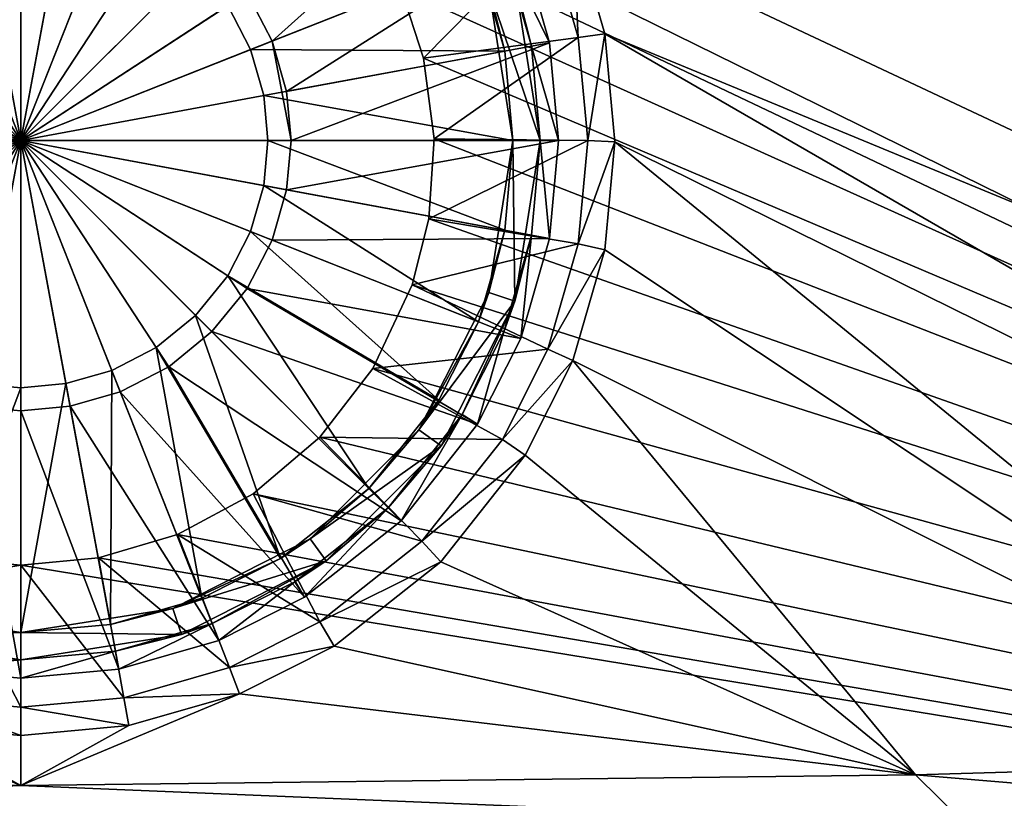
# Model space of a CAD drawing. Header units: metres. Extents: x -1004 to 0, y -808 to 0.
# Tile 60 of 146: x -502 to -394, y -742 to -657. Entities that reach past the tile are written whole.
import ezdxf

# ---------------------------------------------------------------- set-up
doc = ezdxf.new("R2010")
doc.units = ezdxf.units.M

msp = doc.modelspace()

# ---------------------------------------------------------------- linework, layer by layer
at = {"layer": 'None012318'}
for points in [[(-474.448639, -659.125488, 115.948647), (-451.898743, -638.912048, 111.452499), (-477.200134, -653.814331, 115.948647)], [(-474.448639, -659.125488, 115.948647), (-447.161194, -648.323181, 111.452507), (-451.898743, -638.912048, 111.452499)], [(-502.018829, -640.388123, 115.948647), (-507.414429, -640.883179, 115.948647), (-502.018829, -670.040283, 117.452507)], [(-496.62326, -640.883179, 115.948647), (-502.018829, -640.388123, 115.948647), (-502.018829, -670.040283, 117.452507)], [(-507.414429, -640.883179, 115.948647), (-512.933655, -642.470093, 115.948647), (-502.018829, -670.040283, 117.452507)], [(-491.104034, -642.470093, 115.948647), (-496.62326, -640.883179, 115.948647), (-502.018829, -670.040283, 117.452507)], [(-512.933655, -642.470093, 115.948647), (-518.244751, -645.221558, 115.948647), (-502.018829, -670.040283, 117.452507)], [(-485.792908, -645.221558, 115.948647), (-491.104034, -642.470093, 115.948647), (-502.018829, -670.040283, 117.452507)], [(-512.001099, -644.825562, 113.182106), (-506.953461, -643.374268, 113.182106), (-502.018829, -670.040283, 114.452507)], [(-506.953461, -643.374268, 113.182106), (-502.018829, -642.921509, 113.182106), (-502.018829, -670.040283, 114.452507)], [(-502.018829, -642.921509, 113.182106), (-497.084229, -643.374268, 113.182106), (-502.018829, -670.040283, 114.452507)], [(-497.084229, -643.374268, 113.182106), (-492.03656, -644.825562, 113.182106), (-502.018829, -670.040283, 114.452507)], [(-516.858521, -647.34198, 113.182106), (-512.001099, -644.825562, 113.182106), (-502.018829, -670.040283, 114.452507)], [(-492.03656, -644.825562, 113.182106), (-487.179199, -647.34198, 113.182106), (-502.018829, -670.040283, 114.452507)], [(-518.244751, -645.221558, 115.948647), (-522.986084, -649.073059, 115.948647), (-502.018829, -670.040283, 117.452507)], [(-481.051636, -649.073059, 115.948647), (-485.792908, -645.221558, 115.948647), (-502.018829, -670.040283, 117.452507)], [(-521.194702, -650.864441, 113.182106), (-516.858521, -647.34198, 113.182106), (-502.018829, -670.040283, 114.452507)], [(-487.179199, -647.34198, 113.182106), (-482.842987, -650.864441, 113.182106), (-502.018829, -670.040283, 114.452507)], [(-522.986084, -649.073059, 115.948647), (-526.837524, -653.814331, 115.948647), (-502.018829, -670.040283, 117.452507)], [(-477.200134, -653.814331, 115.948647), (-481.051636, -649.073059, 115.948647), (-502.018829, -670.040283, 117.452507)], [(-472.861755, -664.644653, 115.948647), (-447.161194, -648.323181, 111.452507), (-474.448639, -659.125488, 115.948647)], [(-444.003937, -659.304138, 111.452507), (-447.161194, -648.323181, 111.452507), (-472.861755, -664.644653, 115.948647)], [(-449.020721, -649.059326, 108.797256), (-447.161194, -648.323181, 108.389137), (-444.003937, -659.304138, 108.389137)], [(-445.97049, -659.66803, 108.797256), (-449.020721, -649.059326, 108.797256), (-444.003937, -659.304138, 108.389137)], [(-445.97049, -659.66803, 108.797256), (-447.808624, -652.426331, 101.509148), (-449.020721, -649.059326, 108.797256)], [(-444.003937, -659.304138, 111.452507), (-444.003937, -659.304138, 108.389137), (-447.161194, -648.323181, 108.389137)], [(-444.003937, -659.304138, 111.452507), (-447.161194, -648.323181, 108.389137), (-447.161194, -648.323181, 111.452507)], [(-451.810089, -650.163574, 109.382034), (-476.804138, -660.057983, 113.182106), (-479.320557, -655.200623, 113.182106)], [(-451.810089, -650.163574, 109.382034), (-448.92041, -660.213928, 109.382042), (-476.804138, -660.057983, 113.182106)], [(-448.92041, -660.213928, 109.382042), (-451.810089, -650.163574, 109.382034), (-450.661774, -653.353333, 101.509148)], [(-524.717102, -655.200623, 113.182106), (-521.194702, -650.864441, 113.182106), (-502.018829, -670.040283, 114.452507)], [(-482.842987, -650.864441, 113.182106), (-479.320557, -655.200623, 113.182106), (-502.018829, -670.040283, 114.452507)], [(-447.808624, -652.426331, 101.509148), (-445.018829, -670.040283, 101.509148), (-450.661774, -653.353333, 101.509148)], [(-445.018829, -670.040283, 101.509148), (-447.808624, -652.426331, 101.509148), (-445.97049, -659.66803, 108.797256)], [(-448.92041, -660.213928, 109.382042), (-450.661774, -653.353333, 101.509148), (-448.018829, -670.040283, 101.509148)], [(-445.018829, -670.040283, 101.509148), (-448.018829, -670.040283, 101.509148), (-450.661774, -653.353333, 101.509148)], [(-526.837524, -653.814331, 115.948647), (-529.58905, -659.125488, 115.948647), (-502.018829, -670.040283, 117.452507)], [(-474.448639, -659.125488, 115.948647), (-477.200134, -653.814331, 115.948647), (-502.018829, -670.040283, 117.452507)], [(-527.233521, -660.057983, 113.182106), (-524.717102, -655.200623, 113.182106), (-502.018829, -670.040283, 114.452507)], [(-479.320557, -655.200623, 113.182106), (-476.804138, -660.057983, 113.182106), (-502.018829, -670.040283, 114.452507)], [(-502.018829, -670.040283, 117.452507), (-529.58905, -659.125488, 115.948647), (-531.175903, -664.644653, 115.948647)], [(-528.684875, -665.105652, 113.182106), (-527.233521, -660.057983, 113.182106), (-502.018829, -670.040283, 114.452507)], [(-474.448639, -659.125488, 115.948647), (-502.018829, -670.040283, 117.452507), (-472.36673, -670.040283, 115.948647)], [(-476.804138, -660.057983, 113.182106), (-475.352814, -665.105652, 113.182106), (-502.018829, -670.040283, 114.452507)], [(-448.92041, -660.213928, 109.382042), (-475.352814, -665.105652, 113.182106), (-476.804138, -660.057983, 113.182106)], [(-472.36673, -670.040283, 115.948647), (-472.861755, -664.644653, 115.948647), (-474.448639, -659.125488, 115.948647)], [(-444.003937, -659.304138, 111.452507), (-472.861755, -664.644653, 115.948647), (-472.36673, -670.040283, 115.948647)], [(-443.01889, -670.040283, 111.452507), (-444.003937, -659.304138, 111.452507), (-472.36673, -670.040283, 115.948647)], [(-445.97049, -659.66803, 108.797256), (-444.003937, -659.304138, 108.389137), (-443.01889, -670.040283, 108.389137)], [(-445.018829, -670.040283, 108.797256), (-445.97049, -659.66803, 108.797256), (-443.01889, -670.040283, 108.389137)], [(-445.018829, -670.040283, 108.797256), (-445.018829, -670.040283, 101.509148), (-445.97049, -659.66803, 108.797256)], [(-443.01889, -670.040283, 111.452507), (-443.01889, -670.040283, 108.389137), (-444.003937, -659.304138, 111.452507)], [(-443.01889, -670.040283, 108.389137), (-444.003937, -659.304138, 108.389137), (-444.003937, -659.304138, 111.452507)], [(-448.92041, -660.213928, 109.382042), (-448.018829, -670.040283, 109.382042), (-475.352814, -665.105652, 113.182106)], [(-448.018829, -670.040283, 109.382042), (-448.92041, -660.213928, 109.382042), (-448.018829, -670.040283, 101.509148)], [(-531.175903, -664.644653, 115.948647), (-531.670959, -670.040283, 115.948647), (-502.018829, -670.040283, 117.452507)], [(-529.137573, -670.040283, 113.182106), (-528.684875, -665.105652, 113.182106), (-502.018829, -670.040283, 114.452507)], [(-475.352814, -665.105652, 113.182106), (-474.900085, -670.040283, 113.182106), (-502.018829, -670.040283, 114.452507)], [(-448.018829, -670.040283, 109.382042), (-474.900085, -670.040283, 113.182106), (-475.352814, -665.105652, 113.182106)], [(-529.58905, -680.955078, 115.948647), (-502.018829, -670.040283, 117.452507), (-531.670959, -670.040283, 115.948647)], [(-529.58905, -680.955078, 115.948647), (-526.837524, -686.266235, 115.948647), (-502.018829, -670.040283, 117.452507)], [(-528.684875, -674.974915, 113.182106), (-529.137573, -670.040283, 113.182106), (-502.018829, -670.040283, 114.452507)], [(-527.233521, -680.022522, 113.182106), (-528.684875, -674.974915, 113.182106), (-502.018829, -670.040283, 114.452507)], [(-524.717102, -684.879944, 113.182106), (-527.233521, -680.022522, 113.182106), (-502.018829, -670.040283, 114.452507)], [(-526.837524, -686.266235, 115.948647), (-522.986084, -691.007507, 115.948647), (-502.018829, -670.040283, 117.452507)], [(-521.194702, -689.216125, 113.182106), (-524.717102, -684.879944, 113.182106), (-502.018829, -670.040283, 114.452507)], [(-522.986084, -691.007507, 115.948647), (-518.244751, -694.858948, 115.948647), (-502.018829, -670.040283, 117.452507)], [(-516.858521, -692.738586, 113.182106), (-521.194702, -689.216125, 113.182106), (-502.018829, -670.040283, 114.452507)], [(-518.244751, -694.858948, 115.948647), (-512.933655, -697.610474, 115.948647), (-502.018829, -670.040283, 117.452507)], [(-512.001099, -695.255005, 113.182106), (-516.858521, -692.738586, 113.182106), (-502.018829, -670.040283, 114.452507)], [(-512.933655, -697.610474, 115.948647), (-507.414429, -699.197388, 115.948647), (-502.018829, -670.040283, 117.452507)], [(-506.953461, -696.706299, 113.182106), (-512.001099, -695.255005, 113.182106), (-502.018829, -670.040283, 114.452507)], [(-507.414429, -699.197388, 115.948647), (-502.018829, -699.692383, 115.948647), (-502.018829, -670.040283, 117.452507)], [(-502.018829, -697.159058, 113.182106), (-506.953461, -696.706299, 113.182106), (-502.018829, -670.040283, 114.452507)], [(-502.018829, -699.692383, 115.948647), (-496.62326, -699.197388, 115.948647), (-502.018829, -670.040283, 117.452507)], [(-496.62326, -699.197388, 115.948647), (-491.104034, -697.610474, 115.948647), (-502.018829, -670.040283, 117.452507)], [(-491.104034, -697.610474, 115.948647), (-485.792908, -694.858948, 115.948647), (-502.018829, -670.040283, 117.452507)], [(-485.792908, -694.858948, 115.948647), (-481.051636, -691.007507, 115.948647), (-502.018829, -670.040283, 117.452507)], [(-481.051636, -691.007507, 115.948647), (-477.200134, -686.266235, 115.948647), (-502.018829, -670.040283, 117.452507)], [(-477.200134, -686.266235, 115.948647), (-474.448639, -680.955078, 115.948647), (-502.018829, -670.040283, 117.452507)], [(-472.36673, -670.040283, 115.948647), (-502.018829, -670.040283, 117.452507), (-472.861755, -675.435852, 115.948647)], [(-502.018829, -670.040283, 117.452507), (-474.448639, -680.955078, 115.948647), (-472.861755, -675.435852, 115.948647)], [(-474.900085, -670.040283, 113.182106), (-475.352814, -674.974915, 113.182106), (-502.018829, -670.040283, 114.452507)], [(-475.352814, -674.974915, 113.182106), (-476.804138, -680.022522, 113.182106), (-502.018829, -670.040283, 114.452507)], [(-476.804138, -680.022522, 113.182106), (-479.320557, -684.879944, 113.182106), (-502.018829, -670.040283, 114.452507)], [(-479.320557, -684.879944, 113.182106), (-482.842987, -689.216125, 113.182106), (-502.018829, -670.040283, 114.452507)], [(-482.842987, -689.216125, 113.182106), (-487.179199, -692.738586, 113.182106), (-502.018829, -670.040283, 114.452507)], [(-487.179199, -692.738586, 113.182106), (-492.03656, -695.255005, 113.182106), (-502.018829, -670.040283, 114.452507)], [(-492.03656, -695.255005, 113.182106), (-497.084229, -696.706299, 113.182106), (-502.018829, -670.040283, 114.452507)], [(-497.084229, -696.706299, 113.182106), (-502.018829, -697.159058, 113.182106), (-502.018829, -670.040283, 114.452507)], [(-448.92041, -679.866577, 109.382042), (-475.352814, -674.974915, 113.182106), (-474.900085, -670.040283, 113.182106)], [(-448.018829, -670.040283, 109.382042), (-448.92041, -679.866577, 109.382042), (-474.900085, -670.040283, 113.182106)], [(-444.003937, -680.776428, 111.452507), (-443.01889, -670.040283, 111.452507), (-472.861755, -675.435852, 115.948647)], [(-472.861755, -675.435852, 115.948647), (-443.01889, -670.040283, 111.452507), (-472.36673, -670.040283, 115.948647)], [(-448.018829, -670.040283, 101.509148), (-450.661774, -686.727173, 101.509148), (-448.92041, -679.866577, 109.382042)], [(-447.808624, -687.654236, 101.509148), (-450.661774, -686.727173, 101.509148), (-448.018829, -670.040283, 101.509148)], [(-448.018829, -670.040283, 109.382042), (-448.018829, -670.040283, 101.509148), (-448.92041, -679.866577, 109.382042)], [(-445.018829, -670.040283, 101.509148), (-447.808624, -687.654236, 101.509148), (-448.018829, -670.040283, 101.509148)], [(-445.97049, -680.412476, 108.797256), (-447.808624, -687.654236, 101.509148), (-445.018829, -670.040283, 101.509148)], [(-444.003937, -680.776428, 108.389137), (-445.97049, -680.412476, 108.797256), (-445.018829, -670.040283, 108.797256)], [(-445.018829, -670.040283, 108.797256), (-445.97049, -680.412476, 108.797256), (-445.018829, -670.040283, 101.509148)], [(-443.01889, -670.040283, 108.389137), (-444.003937, -680.776428, 108.389137), (-445.018829, -670.040283, 108.797256)], [(-443.01889, -670.040283, 108.389137), (-443.01889, -670.040283, 111.452507), (-444.003937, -680.776428, 108.389137)], [(-443.01889, -670.040283, 111.452507), (-444.003937, -680.776428, 111.452507), (-444.003937, -680.776428, 108.389137)], [(-451.810089, -689.916931, 109.382042), (-476.804138, -680.022522, 113.182106), (-475.352814, -674.974915, 113.182106)], [(-448.92041, -679.866577, 109.382042), (-451.810089, -689.916931, 109.382042), (-475.352814, -674.974915, 113.182106)], [(-474.448639, -680.955078, 115.948647), (-444.003937, -680.776428, 111.452507), (-472.861755, -675.435852, 115.948647)], [(-456.147552, -698.532776, 109.382042), (-479.320557, -684.879944, 113.182106), (-476.804138, -680.022522, 113.182106)], [(-451.810089, -689.916931, 109.382042), (-456.147552, -698.532776, 109.382042), (-476.804138, -680.022522, 113.182106)], [(-448.92041, -679.866577, 109.382042), (-450.661774, -686.727173, 101.509148), (-451.810089, -689.916931, 109.382042)], [(-447.161194, -691.757385, 108.389137), (-449.020721, -691.02124, 108.797256), (-445.97049, -680.412476, 108.797256)], [(-445.97049, -680.412476, 108.797256), (-449.020721, -691.02124, 108.797256), (-447.808624, -687.654236, 101.509148)], [(-444.003937, -680.776428, 108.389137), (-447.161194, -691.757385, 108.389137), (-445.97049, -680.412476, 108.797256)], [(-477.200134, -686.266235, 115.948647), (-447.161194, -691.757385, 111.452507), (-474.448639, -680.955078, 115.948647)], [(-447.161194, -691.757385, 111.452507), (-444.003937, -680.776428, 111.452507), (-474.448639, -680.955078, 115.948647)], [(-444.003937, -680.776428, 108.389137), (-444.003937, -680.776428, 111.452507), (-447.161194, -691.757385, 111.452507)], [(-444.003937, -680.776428, 108.389137), (-447.161194, -691.757385, 111.452507), (-447.161194, -691.757385, 108.389137)], [(-463.835083, -708.22406, 109.382042), (-482.842987, -689.216125, 113.182106), (-479.320557, -684.879944, 113.182106)], [(-456.147552, -698.532776, 109.382042), (-463.835083, -708.22406, 109.382042), (-479.320557, -684.879944, 113.182106)], [(-481.051636, -691.007507, 115.948647), (-451.898743, -701.168518, 111.452507), (-477.200134, -686.266235, 115.948647)], [(-451.898743, -701.168518, 111.452507), (-447.161194, -691.757385, 111.452507), (-477.200134, -686.266235, 115.948647)], [(-450.661774, -686.727173, 101.509148), (-458.331909, -701.780701, 101.509148), (-451.810089, -689.916931, 109.382042)], [(-450.661774, -686.727173, 101.509148), (-447.808624, -687.654236, 101.509148), (-458.331909, -701.780701, 101.509148)], [(-447.808624, -687.654236, 101.509148), (-455.904877, -703.544006, 101.509148), (-458.331909, -701.780701, 101.509148)], [(-447.808624, -687.654236, 101.509148), (-453.598236, -700.114258, 108.797256), (-455.904877, -703.544006, 101.509148)], [(-449.020721, -691.02124, 108.797256), (-453.598236, -700.114258, 108.797256), (-447.808624, -687.654236, 101.509148)], [(-473.526306, -715.91156, 109.382042), (-487.179199, -692.738586, 113.182106), (-482.842987, -689.216125, 113.182106)], [(-463.835083, -708.22406, 109.382042), (-473.526306, -715.91156, 109.382042), (-482.842987, -689.216125, 113.182106)], [(-451.810089, -689.916931, 109.382042), (-458.331909, -701.780701, 101.509148), (-456.147552, -698.532776, 109.382042)], [(-485.792908, -694.858948, 115.948647), (-460.299591, -711.759521, 111.452507), (-481.051636, -691.007507, 115.948647)], [(-460.299591, -711.759521, 111.452507), (-451.898743, -701.168518, 111.452507), (-481.051636, -691.007507, 115.948647)], [(-451.898743, -701.168518, 108.389137), (-453.598236, -700.114258, 108.797256), (-449.020721, -691.02124, 108.797256)], [(-447.161194, -691.757385, 108.389137), (-451.898743, -701.168518, 108.389137), (-449.020721, -691.02124, 108.797256)], [(-447.161194, -691.757385, 111.452507), (-451.898743, -701.168518, 111.452507), (-447.161194, -691.757385, 108.389137)], [(-447.161194, -691.757385, 108.389137), (-451.898743, -701.168518, 111.452507), (-451.898743, -701.168518, 108.389137)], [(-482.142151, -720.249023, 109.382042), (-492.03656, -695.255005, 113.182106), (-487.179199, -692.738586, 113.182106)], [(-473.526306, -715.91156, 109.382042), (-482.142151, -720.249023, 109.382042), (-487.179199, -692.738586, 113.182106)], [(-492.192505, -723.138733, 109.382042), (-497.084229, -696.706299, 113.182106), (-492.03656, -695.255005, 113.182106)], [(-482.142151, -720.249023, 109.382042), (-492.192505, -723.138733, 109.382042), (-492.03656, -695.255005, 113.182106)], [(-491.104034, -697.610474, 115.948647), (-470.890594, -720.1604, 111.452507), (-485.792908, -694.858948, 115.948647)], [(-470.890594, -720.1604, 111.452507), (-460.299591, -711.759521, 111.452507), (-485.792908, -694.858948, 115.948647)], [(-511.845154, -723.138733, 109.382042), (-506.953461, -696.706299, 113.182106), (-502.018829, -697.159058, 113.182106)], [(-492.192505, -723.138733, 109.382042), (-502.018829, -724.040283, 109.382042), (-497.084229, -696.706299, 113.182106)], [(-502.018829, -724.040283, 109.382042), (-502.018829, -697.159058, 113.182106), (-497.084229, -696.706299, 113.182106)], [(-502.018829, -724.040283, 109.382042), (-511.845154, -723.138733, 109.382042), (-502.018829, -697.159058, 113.182106)], [(-496.62326, -699.197388, 115.948647), (-480.301758, -724.897949, 111.452507), (-491.104034, -697.610474, 115.948647)], [(-480.301758, -724.897949, 111.452507), (-470.890594, -720.1604, 111.452507), (-491.104034, -697.610474, 115.948647)], [(-458.331909, -701.780701, 101.509148), (-463.835083, -708.22406, 109.382042), (-456.147552, -698.532776, 109.382042)], [(-512.755005, -728.055176, 111.452507), (-502.018829, -729.040222, 111.452507), (-507.414429, -699.197388, 115.948647)], [(-507.414429, -699.197388, 115.948647), (-502.018829, -729.040222, 111.452507), (-502.018829, -699.692383, 115.948647)], [(-502.018829, -699.692383, 115.948647), (-491.282684, -728.055176, 111.452507), (-496.62326, -699.197388, 115.948647)], [(-502.018829, -729.040222, 111.452507), (-491.282684, -728.055176, 111.452507), (-502.018829, -699.692383, 115.948647)], [(-491.282684, -728.055176, 111.452507), (-480.301758, -724.897949, 111.452507), (-496.62326, -699.197388, 115.948647)], [(-460.299591, -711.759521, 108.389137), (-461.713745, -710.345337, 108.797256), (-453.598236, -700.114258, 108.797256)], [(-453.598236, -700.114258, 108.797256), (-461.713745, -710.345337, 108.797256), (-455.904877, -703.544006, 101.509148)], [(-451.898743, -701.168518, 108.389137), (-460.299591, -711.759521, 108.389137), (-453.598236, -700.114258, 108.797256)], [(-458.331909, -701.780701, 101.509148), (-470.278442, -713.727173, 101.509148), (-463.835083, -708.22406, 109.382042)], [(-458.331909, -701.780701, 101.509148), (-455.904877, -703.544006, 101.509148), (-470.278442, -713.727173, 101.509148)], [(-451.898743, -701.168518, 111.452507), (-460.299591, -711.759521, 111.452507), (-451.898743, -701.168518, 108.389137)], [(-451.898743, -701.168518, 108.389137), (-460.299591, -711.759521, 111.452507), (-460.299591, -711.759521, 108.389137)], [(-455.904877, -703.544006, 101.509148), (-468.515076, -716.154236, 101.509148), (-470.278442, -713.727173, 101.509148)], [(-455.904877, -703.544006, 101.509148), (-461.713745, -710.345337, 108.797256), (-468.515076, -716.154236, 101.509148)], [(-470.278442, -713.727173, 101.509148), (-473.526306, -715.91156, 109.382042), (-463.835083, -708.22406, 109.382042)], [(-470.890594, -720.1604, 108.389137), (-471.944855, -718.460876, 108.797256), (-461.713745, -710.345337, 108.797256)], [(-461.713745, -710.345337, 108.797256), (-471.944855, -718.460876, 108.797256), (-468.515076, -716.154236, 101.509148)], [(-460.299591, -711.759521, 108.389137), (-470.890594, -720.1604, 108.389137), (-461.713745, -710.345337, 108.797256)], [(-460.299591, -711.759521, 111.452507), (-470.890594, -720.1604, 111.452507), (-460.299591, -711.759521, 108.389137)], [(-460.299591, -711.759521, 108.389137), (-470.890594, -720.1604, 111.452507), (-470.890594, -720.1604, 108.389137)], [(-470.278442, -713.727173, 101.509148), (-485.331909, -721.397339, 101.509148), (-473.526306, -715.91156, 109.382042)], [(-470.278442, -713.727173, 101.509148), (-468.515076, -716.154236, 101.509148), (-485.331909, -721.397339, 101.509148)], [(-485.331909, -721.397339, 101.509148), (-482.142151, -720.249023, 109.382042), (-473.526306, -715.91156, 109.382042)], [(-468.515076, -716.154236, 101.509148), (-484.404877, -724.250488, 101.509148), (-485.331909, -721.397339, 101.509148)], [(-468.515076, -716.154236, 101.509148), (-481.037903, -723.038391, 108.797256), (-484.404877, -724.250488, 101.509148)], [(-468.515076, -716.154236, 101.509148), (-471.944855, -718.460876, 108.797256), (-481.037903, -723.038391, 108.797256)], [(-480.301758, -724.897949, 108.389137), (-481.037903, -723.038391, 108.797256), (-471.944855, -718.460876, 108.797256)], [(-470.890594, -720.1604, 108.389137), (-480.301758, -724.897949, 108.389137), (-471.944855, -718.460876, 108.797256)], [(-482.142151, -720.249023, 109.382042), (-485.331909, -721.397339, 101.509148), (-492.192505, -723.138733, 109.382042)], [(-470.890594, -720.1604, 111.452507), (-480.301758, -724.897949, 111.452507), (-470.890594, -720.1604, 108.389137)], [(-470.890594, -720.1604, 108.389137), (-480.301758, -724.897949, 111.452507), (-480.301758, -724.897949, 108.389137)], [(-502.018829, -724.040283, 101.509148), (-519.632813, -724.250488, 101.509148), (-518.70575, -721.397339, 101.509148)], [(-502.018829, -724.040283, 101.509148), (-518.70575, -721.397339, 101.509148), (-511.845154, -723.138733, 109.382042)], [(-485.331909, -721.397339, 101.509148), (-502.018829, -724.040283, 101.509148), (-492.192505, -723.138733, 109.382042)], [(-485.331909, -721.397339, 101.509148), (-484.404877, -724.250488, 101.509148), (-502.018829, -724.040283, 101.509148)], [(-502.018829, -724.040283, 101.509148), (-511.845154, -723.138733, 109.382042), (-502.018829, -724.040283, 109.382042)], [(-492.192505, -723.138733, 109.382042), (-502.018829, -724.040283, 101.509148), (-502.018829, -724.040283, 109.382042)], [(-491.282684, -728.055176, 108.389137), (-491.646606, -726.088623, 108.797256), (-481.037903, -723.038391, 108.797256)], [(-481.037903, -723.038391, 108.797256), (-491.646606, -726.088623, 108.797256), (-484.404877, -724.250488, 101.509148)], [(-480.301758, -724.897949, 108.389137), (-491.282684, -728.055176, 108.389137), (-481.037903, -723.038391, 108.797256)], [(-502.018829, -724.040283, 101.509148), (-502.018829, -727.040283, 101.509148), (-519.632813, -724.250488, 101.509148)], [(-502.018829, -727.040283, 101.509148), (-512.391052, -726.088623, 108.797256), (-519.632813, -724.250488, 101.509148)], [(-484.404877, -724.250488, 101.509148), (-502.018829, -727.040283, 101.509148), (-502.018829, -724.040283, 101.509148)], [(-484.404877, -724.250488, 101.509148), (-491.646606, -726.088623, 108.797256), (-502.018829, -727.040283, 101.509148)], [(-480.301758, -724.897949, 111.452507), (-491.282684, -728.055176, 111.452507), (-480.301758, -724.897949, 108.389137)], [(-480.301758, -724.897949, 108.389137), (-491.282684, -728.055176, 111.452507), (-491.282684, -728.055176, 108.389137)], [(-512.755005, -728.055176, 108.389137), (-512.391052, -726.088623, 108.797256), (-502.018829, -727.040283, 108.797256)], [(-502.018829, -729.040222, 108.389137), (-512.755005, -728.055176, 108.389137), (-502.018829, -727.040283, 108.797256)], [(-502.018829, -727.040283, 101.509148), (-502.018829, -727.040283, 108.797256), (-512.391052, -726.088623, 108.797256)], [(-491.282684, -728.055176, 108.389137), (-502.018829, -729.040222, 108.389137), (-491.646606, -726.088623, 108.797256)], [(-502.018829, -729.040222, 108.389137), (-502.018829, -727.040283, 108.797256), (-491.646606, -726.088623, 108.797256)], [(-491.646606, -726.088623, 108.797256), (-502.018829, -727.040283, 108.797256), (-502.018829, -727.040283, 101.509148)], [(-502.018829, -729.040222, 111.452507), (-512.755005, -728.055176, 108.389137), (-502.018829, -729.040222, 108.389137)], [(-502.018829, -729.040222, 111.452507), (-512.755005, -728.055176, 111.452507), (-512.755005, -728.055176, 108.389137)], [(-491.282684, -728.055176, 111.452507), (-502.018829, -729.040222, 108.389137), (-491.282684, -728.055176, 108.389137)], [(-491.282684, -728.055176, 111.452507), (-502.018829, -729.040222, 111.452507), (-502.018829, -729.040222, 108.389137)]]:
    msp.add_3dface(points, dxfattribs=at)
at = {"layer": 'None012349'}
for points in [[(-217.024689, -763.271118, 90), (-470.61264, -638.481506, 90), (-10, -10, 90)], [(-441.436462, -646.210693, 108.743408), (-255.833923, -733.557312, 107.218773), (-72.884094, -636.042603, 108.920898)], [(-464.635803, -645.519958, 90), (-470.61264, -638.481506, 90), (-217.024689, -763.271118, 90)], [(-217.024689, -763.271118, 90), (-460.300934, -653.400208, 90), (-464.635803, -645.519958, 90)], [(-441.436462, -646.210693, 108.743408), (-444.19281, -647.143677, 100.124809), (-440.863068, -658.717896, 99.922783)], [(-255.833923, -733.557312, 107.218773), (-441.436462, -646.210693, 108.743408), (-437.949738, -658.335693, 108.531769)], [(-437.949738, -658.335693, 108.531769), (-441.436462, -646.210693, 108.743408), (-440.863068, -658.717896, 99.922783)], [(-444.19281, -647.143677, 100.124809), (-460.300934, -653.400208, 90), (-457.822479, -660.988586, 90)], [(-440.863068, -658.717896, 99.922783), (-444.19281, -647.143677, 100.124809), (-457.822479, -660.988586, 90)], [(-457.822479, -660.988586, 90), (-460.300934, -653.400208, 90), (-217.024689, -763.271118, 90)], [(-440.863068, -658.717896, 99.922783), (-457.822479, -660.988586, 90), (-456.670807, -669.859314, 90)], [(-439.823486, -670.037109, 99.725204), (-440.863068, -658.717896, 99.922783), (-456.670807, -669.859314, 90)], [(-437.949738, -658.335693, 108.531769), (-440.863068, -658.717896, 99.922783), (-439.823486, -670.037109, 99.725204)], [(-436.861908, -670.190369, 108.324844), (-437.949738, -658.335693, 108.531769), (-439.823486, -670.037109, 99.725204)], [(-303.306396, -736.092224, 107.174522), (-437.949738, -658.335693, 108.531769), (-436.861908, -670.190369, 108.324844)], [(-303.306396, -736.092224, 107.174522), (-255.833923, -733.557312, 107.218773), (-437.949738, -658.335693, 108.531769)], [(-456.670807, -669.859314, 90), (-457.822479, -660.988586, 90), (-217.024689, -763.271118, 90)], [(-439.823486, -670.037109, 99.725204), (-456.670807, -669.859314, 90), (-457.254608, -678.631104, 90)], [(-217.024689, -763.271118, 90), (-457.254608, -678.631104, 90), (-456.670807, -669.859314, 90)], [(-440.86087, -681.350769, 99.527725), (-439.823486, -670.037109, 99.725204), (-457.254608, -678.631104, 90)], [(-436.861908, -670.190369, 108.324844), (-439.823486, -670.037109, 99.725204), (-440.86087, -681.350769, 99.527725)], [(-437.949738, -682.045044, 108.11792), (-436.861908, -670.190369, 108.324844), (-440.86087, -681.350769, 99.527725)], [(-436.861908, -670.190369, 108.324844), (-437.949738, -682.045044, 108.11792), (-353.620148, -738.180542, 107.138069)], [(-353.620148, -738.180542, 107.138069), (-303.306396, -736.092224, 107.174522), (-436.861908, -670.190369, 108.324844)], [(-440.86087, -681.350769, 99.527725), (-457.254608, -678.631104, 90), (-459.069885, -685.87146, 90)], [(-459.069885, -685.87146, 90), (-457.254608, -678.631104, 90), (-217.024689, -763.271118, 90)], [(-444.188354, -692.925598, 99.325684), (-440.86087, -681.350769, 99.527725), (-459.069885, -685.87146, 90)], [(-437.949738, -682.045044, 108.11792), (-440.86087, -681.350769, 99.527725), (-444.188354, -692.925598, 99.325684)], [(-441.436462, -694.170044, 107.906281), (-437.949738, -682.045044, 108.11792), (-444.188354, -692.925598, 99.325684)], [(-437.949738, -682.045044, 108.11792), (-441.436462, -694.170044, 107.906281), (-353.620148, -738.180542, 107.138069)], [(-444.188354, -692.925598, 99.325684), (-459.069885, -685.87146, 90), (-463.392822, -695.056335, 90)], [(-463.392822, -695.056335, 90), (-459.069885, -685.87146, 90), (-217.024689, -763.271118, 90)], [(-449.181946, -702.845642, 99.152527), (-444.188354, -692.925598, 99.325684), (-463.392822, -695.056335, 90)], [(-441.436462, -694.170044, 107.906281), (-444.188354, -692.925598, 99.325684), (-449.181946, -702.845642, 99.152527)], [(-446.666656, -704.55896, 107.724937), (-441.436462, -694.170044, 107.906281), (-449.181946, -702.845642, 99.152527)], [(-441.436462, -694.170044, 107.906281), (-446.666656, -704.55896, 107.724937), (-403.836853, -739.656799, 107.112305)], [(-353.620148, -738.180542, 107.138069), (-441.436462, -694.170044, 107.906281), (-403.836853, -739.656799, 107.112305)], [(-449.181946, -702.845642, 99.152527), (-463.392822, -695.056335, 90), (-469.208771, -702.596619, 90)], [(-217.024689, -763.271118, 90), (-469.208771, -702.596619, 90), (-463.392822, -695.056335, 90)], [(-458.037872, -714.010071, 98.957649), (-469.208771, -702.596619, 90), (-476.532684, -708.799988, 90)], [(-476.532684, -708.799988, 90), (-469.208771, -702.596619, 90), (-217.024689, -763.271118, 90)], [(-458.037872, -714.010071, 98.957649), (-449.181946, -702.845642, 99.152527), (-469.208771, -702.596619, 90)], [(-446.666656, -704.55896, 107.724937), (-449.181946, -702.845642, 99.152527), (-458.037872, -714.010071, 98.957649)], [(-455.945892, -716.256104, 107.52076), (-446.666656, -704.55896, 107.724937), (-458.037872, -714.010071, 98.957649)], [(-403.836853, -739.656799, 107.112305), (-446.666656, -704.55896, 107.724937), (-455.945892, -716.256104, 107.52076)], [(-469.204803, -722.86676, 98.803055), (-476.532684, -708.799988, 90), (-484.840179, -713.259583, 90)], [(-484.840179, -713.259583, 90), (-476.532684, -708.799988, 90), (-217.024689, -763.271118, 90)], [(-469.204803, -722.86676, 98.803055), (-458.037872, -714.010071, 98.957649), (-476.532684, -708.799988, 90)], [(-479.124207, -727.859497, 98.715912), (-484.840179, -713.259583, 90), (-493.500549, -715.832275, 90)], [(-217.024689, -763.271118, 90), (-493.500549, -715.832275, 90), (-484.840179, -713.259583, 90)], [(-479.124207, -727.859497, 98.715912), (-469.204803, -722.86676, 98.803055), (-484.840179, -713.259583, 90)], [(-455.945892, -716.256104, 107.52076), (-458.037872, -714.010071, 98.957649), (-469.204803, -722.86676, 98.803055)], [(-510.516998, -715.836121, 90), (-502.018646, -716.639648, 90), (-787.024658, -763.271118, 90)], [(-510.516998, -715.836121, 90), (-513.336853, -731.187622, 98.657814), (-502.018646, -732.225952, 98.639694)], [(-502.018646, -716.639648, 90), (-510.516998, -715.836121, 90), (-502.018646, -732.225952, 98.639694)], [(-490.70047, -731.187622, 98.657814), (-493.500549, -715.832275, 90), (-502.018646, -716.639648, 90)], [(-502.018646, -716.639648, 90), (-493.500549, -715.832275, 90), (-217.024689, -763.271118, 90)], [(-490.70047, -731.187622, 98.657814), (-479.124207, -727.859497, 98.715912), (-493.500549, -715.832275, 90)], [(-467.644836, -725.533936, 107.358818), (-455.945892, -716.256104, 107.52076), (-469.204803, -722.86676, 98.803055)], [(-455.945892, -716.256104, 107.52076), (-467.644836, -725.533936, 107.358818), (-403.836853, -739.656799, 107.112305)], [(-787.024658, -763.271118, 90), (-502.018646, -716.639648, 90), (-217.024689, -763.271118, 90)], [(-502.018646, -732.225952, 98.639694), (-490.70047, -731.187622, 98.657814), (-502.018646, -716.639648, 90)], [(-467.644836, -725.533936, 107.358818), (-469.204803, -722.86676, 98.803055), (-479.124207, -727.859497, 98.715912)], [(-478.035339, -730.763306, 107.26754), (-467.644836, -725.533936, 107.358818), (-479.124207, -727.859497, 98.715912)], [(-467.644836, -725.533936, 107.358818), (-478.035339, -730.763306, 107.26754), (-403.836853, -739.656799, 107.112305)], [(-478.035339, -730.763306, 107.26754), (-479.124207, -727.859497, 98.715912), (-490.70047, -731.187622, 98.657814)], [(-502.018616, -740.803467, 107.092285), (-526.001953, -730.763306, 107.26754), (-600.200378, -739.656799, 107.112305)], [(-513.875122, -734.249512, 107.206688), (-526.001953, -730.763306, 107.26754), (-502.018616, -740.803467, 107.092285)], [(-513.336853, -731.187622, 98.657814), (-513.875122, -734.249512, 107.206688), (-502.018646, -735.337219, 107.187698)], [(-502.018646, -732.225952, 98.639694), (-513.336853, -731.187622, 98.657814), (-502.018646, -735.337219, 107.187698)], [(-490.16217, -734.249512, 107.206688), (-490.70047, -731.187622, 98.657814), (-502.018646, -732.225952, 98.639694)], [(-403.836853, -739.656799, 107.112305), (-478.035339, -730.763306, 107.26754), (-502.018616, -740.803467, 107.092285)], [(-478.035339, -730.763306, 107.26754), (-490.16217, -734.249512, 107.206688), (-502.018616, -740.803467, 107.092285)], [(-490.16217, -734.249512, 107.206688), (-478.035339, -730.763306, 107.26754), (-490.70047, -731.187622, 98.657814)], [(-502.018646, -735.337219, 107.187698), (-490.16217, -734.249512, 107.206688), (-502.018646, -732.225952, 98.639694)], [(-502.018646, -735.337219, 107.187698), (-513.875122, -734.249512, 107.206688), (-502.018616, -740.803467, 107.092285)], [(-502.018616, -740.803467, 107.092285), (-490.16217, -734.249512, 107.206688), (-502.018646, -735.337219, 107.187698)], [(-353.620148, -738.180542, 107.138069), (-403.836853, -739.656799, 107.112305), (-346.448395, -744.458862, 134.738174)], [(-502.018616, -740.803467, 107.092285), (-600.200378, -739.656799, 107.112305), (-605.737244, -745.137817, 134.643356)], [(-403.836853, -739.656799, 107.112305), (-502.018616, -740.803467, 107.092285), (-398.299988, -745.137817, 134.643356)], [(-346.448395, -744.458862, 134.738174), (-403.836853, -739.656799, 107.112305), (-398.299988, -745.137817, 134.643356)], [(-398.299988, -745.137817, 134.643356), (-502.018616, -740.803467, 107.092285), (-605.737244, -745.137817, 134.643356)]]:
    msp.add_3dface(points, dxfattribs=at)

doc.saveas('drawing.dxf')
